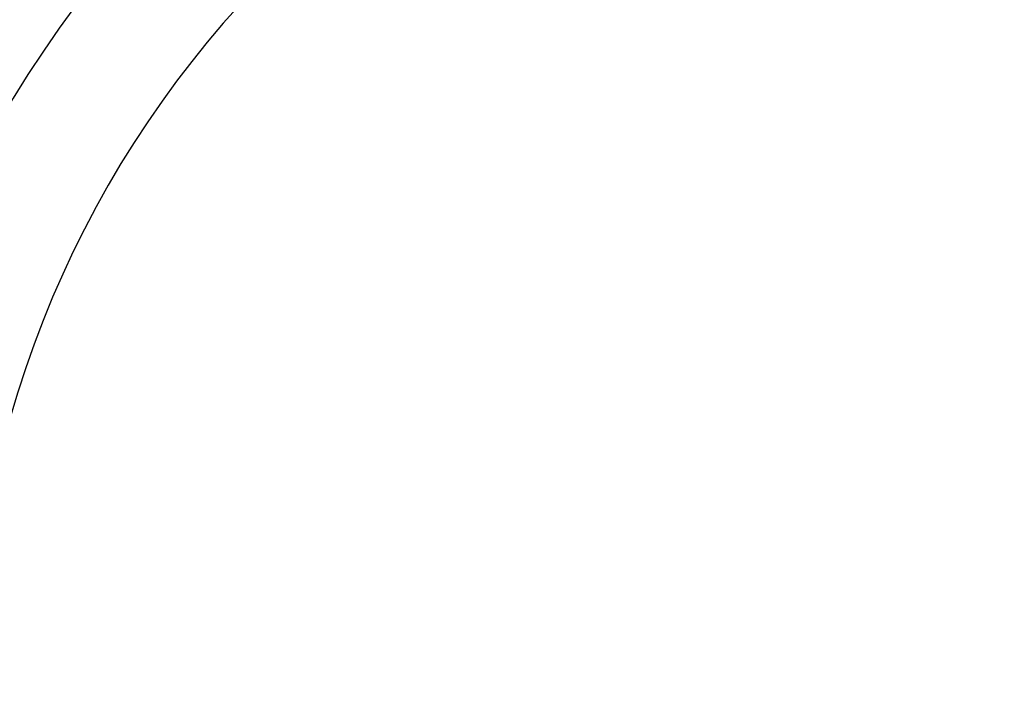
# Model space of a CAD drawing. Header units: millimetres. Extents: x -18993 to -17472, y -301 to 520.
# Tile 37 of 71: x -18616 to -18388, y -85 to 73. Entities that reach past the tile are written whole.
import ezdxf

# ---------------------------------------------------------------- set-up
doc = ezdxf.new("R2010")
doc.units = ezdxf.units.MM
doc.layers.add('Calque 02', color=7, linetype='Continuous', true_color=0x343434)

msp = doc.modelspace()

# ---------------------------------------------------------------- linework, layer by layer
at = {"layer": 'Calque 02', "extrusion": (0, 0, -1)}
for centre, radius, start in [((18387.55, -84.72, -10502.67), 600, 0), ((18387.55, -84.72, -10573.38), 570.71, 0), ((18387.55, -84.72, -10431.96), 570.71, 0), ((18387.55, -84.72, -10602.67), 500, 360), ((18387.55, -84.72, -10402.67), 500, 360)]:
    msp.add_arc(centre, radius, start, 90, dxfattribs=at)
at = {"layer": 'Calque 02'}
for centre, radius in [((-18387.55, -84.72, 10602.67), 340), ((-18387.55, -84.72, 10402.67), 340), ((-18387.55, -84.72, 10573.38), 269.29), ((-18387.55, -84.72, 10431.96), 269.29), ((-18387.55, -84.72, 10502.67), 240)]:
    msp.add_arc(centre, radius, 90, 180, dxfattribs=at)

doc.saveas('drawing.dxf')
